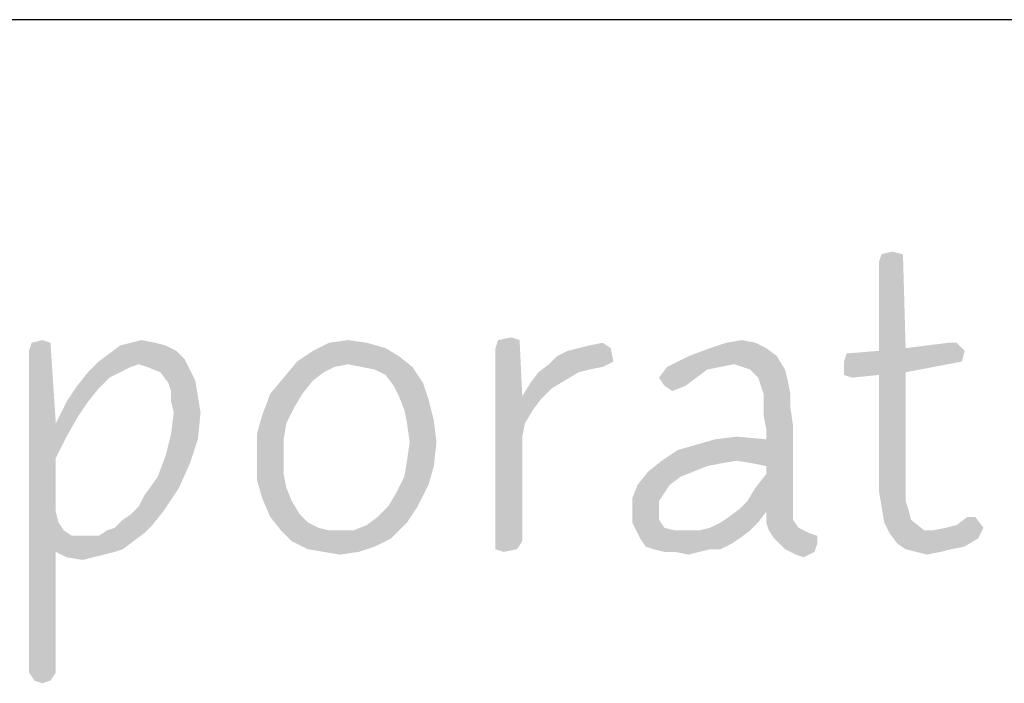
# Model space of a CAD drawing. Header units: inches. Extents: x -1.2 to 81.2, y -1.2 to 52.9.
# Tile 23 of 39: x 75.808 to 76.805, y 3.74 to 4.412. Entities that reach past the tile are written whole.
import ezdxf

# ---------------------------------------------------------------- set-up
doc = ezdxf.new("R2010")
doc.units = ezdxf.units.IN
doc.header["$LTSCALE"] = 4.4
doc.header["$MEASUREMENT"] = 0
doc.layers.get('0').update_dxf_attribs({"linetype": 'CONTINUOUS'})

msp = doc.modelspace()

# ---------------------------------------------------------------- linework, layer by layer
at = {"color": 2, "linetype": 'CONTINUOUS'}
msp.add_line((80, 4.41176), (66.47059, 4.41176), dxfattribs=at)
for points in [[(76.70249, 4.17424), (76.67806, 4.1661), (76.68077, 4.17424)], [(76.67806, 4.1661), (76.70249, 4.17424), (76.70521, 4.07922)], [(76.68077, 4.17424), (76.69163, 4.17696), (76.70249, 4.17424)], [(76.70521, 4.07922), (76.67806, 4.0765), (76.67806, 4.1661)], [(76.29254, 4.08736), (76.30611, 4.09008), (76.31426, 4.08736)], [(75.83914, 4.08465), (75.81742, 4.0765), (75.82014, 4.08465)], [(75.81742, 4.0765), (75.83914, 4.08465), (75.84457, 4.0032)], [(75.82014, 4.08465), (75.831, 4.08736), (75.83914, 4.08465)], [(75.95588, 4.08193), (75.96674, 4.0765), (75.89887, 4.07379)], [(75.95588, 4.08193), (75.89887, 4.07379), (75.90973, 4.08193)], [(75.94502, 4.08465), (75.90973, 4.08193), (75.92059, 4.08465)], [(75.90973, 4.08193), (75.94502, 4.08465), (75.95588, 4.08193)], [(75.92059, 4.08465), (75.93145, 4.08736), (75.94502, 4.08465)], [(76.1595, 4.08465), (76.17851, 4.07922), (76.10521, 4.0765)], [(76.1595, 4.08465), (76.10521, 4.0765), (76.1215, 4.08465)], [(76.10521, 4.0765), (76.17851, 4.07922), (76.19208, 4.07107)], [(76.1215, 4.08465), (76.1405, 4.08736), (76.1595, 4.08465)], [(76.31426, 4.08736), (76.28982, 4.07922), (76.29254, 4.08736)], [(76.28982, 4.07922), (76.31426, 4.08736), (76.31697, 4.03035)], [(76.31697, 4.03035), (76.28982, 3.8756), (76.28982, 4.07922)], [(76.35226, 4.07107), (76.36312, 4.0765), (76.40656, 4.07922)], [(76.35226, 4.07107), (76.40656, 4.07922), (76.40928, 4.06564)], [(76.40656, 4.07922), (76.36312, 4.0765), (76.37398, 4.07922)], [(76.37398, 4.07922), (76.38484, 4.08193), (76.39842, 4.08465)], [(76.37398, 4.07922), (76.39842, 4.08465), (76.40656, 4.07922)], [(76.56403, 4.07922), (76.4853, 4.07107), (76.50702, 4.07922)], [(76.4853, 4.07107), (76.56403, 4.07922), (76.57489, 4.07107)], [(76.55317, 4.08465), (76.50702, 4.07922), (76.52331, 4.08465)], [(76.50702, 4.07922), (76.55317, 4.08465), (76.56403, 4.07922)], [(76.52331, 4.08465), (76.53959, 4.08736), (76.55317, 4.08465)], [(76.76493, 4.0765), (76.67806, 4.0765), (76.70521, 4.07922)], [(76.75679, 4.08465), (76.70521, 4.07922), (76.74864, 4.08465)], [(76.70521, 4.07922), (76.75679, 4.08465), (76.76493, 4.0765)], [(75.84457, 4.0032), (75.81742, 3.75071), (75.81742, 4.0765)], [(75.97489, 4.06836), (75.88801, 4.06564), (75.89887, 4.07379)], [(75.92873, 4.06293), (75.88801, 4.06564), (75.97489, 4.06836)], [(75.89887, 4.07379), (75.96674, 4.0765), (75.97489, 4.06836)], [(75.93688, 4.06021), (75.92873, 4.06293), (75.97489, 4.06836)], [(75.93688, 4.06021), (75.97489, 4.06836), (75.98032, 4.0575)], [(76.19208, 4.07107), (76.08892, 4.06564), (76.10521, 4.0765)], [(76.1405, 4.06293), (76.08892, 4.06564), (76.19208, 4.07107)], [(76.15407, 4.06021), (76.1405, 4.06293), (76.19208, 4.07107)], [(76.15407, 4.06021), (76.19208, 4.07107), (76.20566, 4.06021)], [(76.40928, 4.06564), (76.34412, 4.06293), (76.35226, 4.07107)], [(76.57489, 4.07107), (76.53145, 4.06293), (76.46358, 4.06021)], [(76.57489, 4.07107), (76.46358, 4.06021), (76.4853, 4.07107)], [(76.54774, 4.0575), (76.53145, 4.06293), (76.57489, 4.07107)], [(76.54774, 4.0575), (76.57489, 4.07107), (76.58303, 4.0575)], [(76.64276, 4.06564), (76.64548, 4.07379), (76.76493, 4.0765)], [(76.64276, 4.06564), (76.76493, 4.0765), (76.76222, 4.06564)], [(76.76493, 4.0765), (76.64548, 4.07379), (76.67806, 4.0765)], [(75.92873, 4.06293), (75.87715, 4.05478), (75.88801, 4.06564)], [(75.92873, 4.06293), (75.92059, 4.06021), (75.87715, 4.05478)], [(75.87715, 4.05478), (75.92059, 4.06021), (75.90973, 4.05478)], [(75.98032, 4.0575), (75.95045, 4.05478), (75.93688, 4.06021)], [(76.12692, 4.06021), (76.07534, 4.04935), (76.08892, 4.06564)], [(76.12692, 4.06021), (76.11607, 4.05478), (76.07534, 4.04935)], [(76.08892, 4.06564), (76.1405, 4.06293), (76.12692, 4.06021)], [(76.20566, 4.06021), (76.16765, 4.0575), (76.15407, 4.06021)], [(76.17851, 4.05207), (76.16765, 4.0575), (76.20566, 4.06021)], [(76.17851, 4.05207), (76.20566, 4.06021), (76.21652, 4.04392)], [(76.39842, 4.06021), (76.33326, 4.05478), (76.34412, 4.06293)], [(76.39842, 4.06021), (76.38484, 4.0575), (76.33326, 4.05478)], [(76.34412, 4.06293), (76.40928, 4.06564), (76.39842, 4.06021)], [(76.51788, 4.06021), (76.5043, 4.0575), (76.45543, 4.04935)], [(76.51788, 4.06021), (76.45543, 4.04935), (76.46358, 4.06021)], [(76.46358, 4.06021), (76.53145, 4.06293), (76.51788, 4.06021)], [(76.76222, 4.06564), (76.70521, 4.05478), (76.64276, 4.05207)], [(76.76222, 4.06564), (76.64276, 4.05207), (76.64276, 4.06564)], [(75.90973, 4.05478), (75.89887, 4.04935), (75.86629, 4.04121)], [(75.90973, 4.05478), (75.86629, 4.04121), (75.87715, 4.05478)], [(75.86629, 4.04121), (75.89887, 4.04935), (75.88801, 4.03849)], [(75.95045, 4.05478), (75.98032, 4.0575), (75.98575, 4.04664)], [(75.98575, 4.04664), (75.9586, 4.04392), (75.95045, 4.05478)], [(76.10521, 4.04664), (76.06177, 4.03306), (76.07534, 4.04935)], [(76.07534, 4.04935), (76.11607, 4.05478), (76.10521, 4.04664)], [(76.21652, 4.04392), (76.18665, 4.04121), (76.17851, 4.05207)], [(76.37398, 4.05478), (76.36041, 4.04664), (76.32511, 4.04392)], [(76.37398, 4.05478), (76.32511, 4.04392), (76.33326, 4.05478)], [(76.33326, 4.05478), (76.38484, 4.0575), (76.37398, 4.05478)], [(76.45543, 4.04935), (76.5043, 4.0575), (76.49344, 4.04935)], [(76.49344, 4.04935), (76.46086, 4.04121), (76.45543, 4.04935)], [(76.46086, 4.04121), (76.49344, 4.04935), (76.48258, 4.04121)], [(76.58303, 4.0575), (76.55588, 4.04935), (76.54774, 4.0575)], [(76.55588, 4.04935), (76.58303, 4.0575), (76.58575, 4.04664)], [(76.58575, 4.04664), (76.5586, 4.04121), (76.55588, 4.04935)], [(76.67806, 4.05207), (76.64276, 4.05207), (76.70521, 4.05478)], [(76.67806, 4.05207), (76.65091, 4.04935), (76.64276, 4.05207)], [(76.67806, 4.05207), (76.70521, 4.05478), (76.70521, 3.95976)], [(76.70521, 3.95976), (76.67806, 3.95705), (76.67806, 4.05207)], [(75.88801, 4.03849), (75.85543, 4.02492), (75.86629, 4.04121)], [(75.85543, 4.02492), (75.88801, 4.03849), (75.87715, 4.02492)], [(75.96131, 4.03578), (75.9586, 4.04392), (75.98575, 4.04664)], [(75.96131, 4.03578), (75.98575, 4.04664), (75.98846, 4.03035)], [(76.06177, 4.03306), (76.10521, 4.04664), (76.09435, 4.03306)], [(76.19208, 4.03035), (76.18665, 4.04121), (76.21652, 4.04392)], [(76.19208, 4.03035), (76.21652, 4.04392), (76.22195, 4.02764)], [(76.34683, 4.03849), (76.31697, 4.03035), (76.32511, 4.04392)], [(76.31697, 4.03035), (76.34683, 4.03849), (76.33597, 4.02764)], [(76.32511, 4.04392), (76.36041, 4.04664), (76.34683, 4.03849)], [(76.48258, 4.04121), (76.46901, 4.03578), (76.46086, 4.04121)], [(76.56131, 4.03306), (76.5586, 4.04121), (76.58575, 4.04664)], [(76.56131, 4.03306), (76.58575, 4.04664), (76.58846, 4.03306)], [(75.98846, 4.03035), (75.96131, 4.02492), (75.96131, 4.03578)], [(75.96403, 4.01406), (75.96131, 4.02492), (75.98846, 4.03035)], [(75.96403, 4.01406), (75.98846, 4.03035), (75.99118, 4.01406)], [(76.09435, 4.03306), (76.0862, 4.01949), (76.05362, 4.01135)], [(76.09435, 4.03306), (76.05362, 4.01135), (76.06177, 4.03306)], [(76.22195, 4.02764), (76.19751, 4.01678), (76.19208, 4.03035)], [(76.31697, 4.03035), (76.31969, 4.0032), (76.28982, 3.8756)], [(76.31697, 4.03035), (76.33597, 4.02764), (76.32783, 4.01678)], [(76.31697, 4.03035), (76.32783, 4.01678), (76.31969, 4.0032)], [(76.58846, 4.03306), (76.56131, 4.02221), (76.56131, 4.03306)], [(76.56131, 4.02221), (76.58846, 4.03306), (76.58846, 4.01949)], [(75.87715, 4.02492), (75.86629, 4.00863), (75.84457, 4.0032)], [(75.87715, 4.02492), (75.84457, 4.0032), (75.85543, 4.02492)], [(76.05362, 4.01135), (76.0862, 4.01949), (76.07806, 4.0032)], [(76.19751, 4.01678), (76.22195, 4.02764), (76.22738, 4.00592)], [(76.58846, 4.01949), (76.56131, 4.01135), (76.56131, 4.02221)], [(76.56131, 4.01135), (76.58846, 4.01949), (76.59118, 4.00049)], [(75.84457, 4.0032), (75.86629, 4.00863), (75.85543, 3.98963)], [(75.99118, 4.01406), (75.96131, 3.99234), (75.96403, 4.01406)], [(75.96131, 3.99234), (75.99118, 4.01406), (75.98846, 3.98691)], [(76.07806, 4.0032), (76.04819, 3.99234), (76.05362, 4.01135)], [(76.22738, 4.00592), (76.20023, 4.0032), (76.19751, 4.01678)], [(76.59118, 4.00049), (76.56403, 3.99777), (76.56131, 4.01135)], [(75.84457, 4.0032), (75.84457, 3.96791), (75.81742, 3.75071)], [(75.84457, 4.0032), (75.85543, 3.98963), (75.84457, 3.96791)], [(76.04819, 3.99234), (76.07806, 4.0032), (76.07534, 3.98691)], [(76.20294, 3.9842), (76.20023, 4.0032), (76.22738, 4.00592)], [(76.20294, 3.9842), (76.22738, 4.00592), (76.23009, 3.9842)], [(76.31969, 4.0032), (76.31697, 3.98963), (76.28982, 3.8756)], [(76.53416, 3.96519), (76.56403, 3.98691), (76.59118, 4.00049)], [(76.55045, 3.96248), (76.53416, 3.96519), (76.59118, 4.00049)], [(76.56403, 3.95976), (76.55045, 3.96248), (76.59118, 4.00049)], [(76.56403, 3.98691), (76.56403, 3.99777), (76.59118, 4.00049)], [(76.56403, 3.95162), (76.56403, 3.95976), (76.59118, 4.00049)], [(76.56403, 3.95162), (76.59118, 4.00049), (76.59118, 3.91632)], [(75.98846, 3.98691), (75.95588, 3.97062), (75.96131, 3.99234)], [(76.07534, 3.98691), (76.04819, 3.97062), (76.04819, 3.99234)], [(76.31697, 3.98963), (76.31697, 3.88374), (76.28982, 3.8756)], [(76.51245, 3.98691), (76.53416, 3.98963), (76.56403, 3.98691)], [(75.95588, 3.97062), (75.98846, 3.98691), (75.98032, 3.96248)], [(76.04819, 3.97062), (76.07534, 3.98691), (76.07534, 3.97062)], [(76.23009, 3.9842), (76.20023, 3.96519), (76.20294, 3.9842)], [(76.20023, 3.96519), (76.23009, 3.9842), (76.22738, 3.95976)], [(76.45815, 3.96519), (76.47444, 3.97605), (76.56403, 3.98691)], [(76.53416, 3.96519), (76.45815, 3.96519), (76.56403, 3.98691)], [(76.47444, 3.97605), (76.49344, 3.98148), (76.56403, 3.98691)], [(76.56403, 3.98691), (76.49344, 3.98148), (76.51245, 3.98691)], [(75.98032, 3.96248), (75.94774, 3.9489), (75.95588, 3.97062)], [(76.07534, 3.97062), (76.07534, 3.95162), (76.04819, 3.94619)], [(76.07534, 3.97062), (76.04819, 3.94619), (76.04819, 3.97062)], [(75.84457, 3.96791), (75.84457, 3.91361), (75.81742, 3.75071)], [(75.94774, 3.9489), (75.98032, 3.96248), (75.96946, 3.93804)], [(76.22738, 3.95976), (76.19751, 3.9489), (76.20023, 3.96519)], [(76.19751, 3.9489), (76.22738, 3.95976), (76.22195, 3.94076)], [(76.53416, 3.96519), (76.51788, 3.96248), (76.44457, 3.95433)], [(76.53416, 3.96519), (76.44457, 3.95433), (76.45815, 3.96519)], [(76.51788, 3.96248), (76.5043, 3.95976), (76.44457, 3.95433)], [(76.44457, 3.95433), (76.5043, 3.95976), (76.49073, 3.95433)], [(76.67806, 3.95705), (76.70521, 3.95976), (76.70521, 3.94619)], [(75.96946, 3.93804), (75.93416, 3.9299), (75.94774, 3.9489)], [(76.04819, 3.94619), (76.07534, 3.95162), (76.07806, 3.93804)], [(76.22195, 3.94076), (76.18937, 3.93261), (76.19751, 3.9489)], [(76.49073, 3.95433), (76.47715, 3.9489), (76.43371, 3.94076)], [(76.49073, 3.95433), (76.43371, 3.94076), (76.44457, 3.95433)], [(76.43371, 3.94076), (76.47715, 3.9489), (76.46629, 3.94076)], [(76.54502, 3.92447), (76.55317, 3.93804), (76.56403, 3.95162)], [(76.59118, 3.91632), (76.54502, 3.92447), (76.56403, 3.95162)], [(76.70521, 3.94619), (76.67806, 3.93533), (76.67806, 3.95705)], [(76.07806, 3.93804), (76.05362, 3.92718), (76.04819, 3.94619)], [(76.18122, 3.91904), (76.18937, 3.93261), (76.22195, 3.94076)], [(76.18122, 3.91904), (76.22195, 3.94076), (76.21109, 3.91904)], [(76.46629, 3.94076), (76.46086, 3.93261), (76.42828, 3.92718)], [(76.46629, 3.94076), (76.42828, 3.92718), (76.43371, 3.94076)], [(76.67806, 3.93533), (76.70521, 3.94619), (76.70521, 3.93261)], [(75.92873, 3.91904), (75.93416, 3.9299), (75.96946, 3.93804)], [(75.92873, 3.91904), (75.96946, 3.93804), (75.95317, 3.91361)], [(76.05362, 3.92718), (76.07806, 3.93804), (76.08349, 3.92447)], [(76.42828, 3.92718), (76.46086, 3.93261), (76.45543, 3.92447)], [(76.70521, 3.93261), (76.68077, 3.91904), (76.67806, 3.93533)], [(76.70521, 3.93261), (76.70521, 3.92447), (76.68077, 3.91904)], [(75.95317, 3.91361), (75.92059, 3.91089), (75.92873, 3.91904)], [(76.08349, 3.92447), (76.06177, 3.90818), (76.05362, 3.92718)], [(76.08349, 3.92447), (76.09163, 3.91089), (76.06177, 3.90818)], [(76.21109, 3.91904), (76.17036, 3.90818), (76.18122, 3.91904)], [(76.17036, 3.90818), (76.21109, 3.91904), (76.20023, 3.90275)], [(76.45543, 3.92447), (76.42828, 3.91089), (76.42828, 3.92718)], [(76.45543, 3.92447), (76.45543, 3.91361), (76.42828, 3.91089)], [(76.59118, 3.91632), (76.53688, 3.91632), (76.54502, 3.92447)], [(76.68077, 3.91904), (76.70521, 3.92447), (76.70792, 3.91632)], [(76.70792, 3.91632), (76.68349, 3.90275), (76.68077, 3.91904)], [(75.84457, 3.91361), (75.84729, 3.90275), (75.81742, 3.75071)], [(75.91245, 3.90546), (75.92059, 3.91089), (75.95317, 3.91361)], [(75.91245, 3.90546), (75.95317, 3.91361), (75.94231, 3.90003)], [(76.06177, 3.90818), (76.09163, 3.91089), (76.09978, 3.90275)], [(76.42828, 3.91089), (76.45543, 3.91361), (76.45543, 3.90546)], [(76.45543, 3.90546), (76.42828, 3.90275), (76.42828, 3.91089)], [(76.51788, 3.90275), (76.52602, 3.90818), (76.56403, 3.91361)], [(76.51788, 3.90275), (76.56403, 3.91361), (76.55588, 3.90275)], [(76.56403, 3.91361), (76.52602, 3.90818), (76.53688, 3.91632)], [(76.53688, 3.91632), (76.59118, 3.91632), (76.56403, 3.91361)], [(76.56403, 3.91361), (76.59118, 3.91632), (76.59118, 3.90546)], [(76.59118, 3.90546), (76.56403, 3.90275), (76.56403, 3.91361)], [(76.70792, 3.91632), (76.71064, 3.90546), (76.68349, 3.90275)], [(75.84729, 3.90275), (75.84457, 3.87288), (75.81742, 3.75071)], [(75.84729, 3.90275), (75.85272, 3.8946), (75.84457, 3.87288)], [(75.89616, 3.8946), (75.9043, 3.89732), (75.94231, 3.90003)], [(75.89616, 3.8946), (75.94231, 3.90003), (75.93416, 3.89189)], [(75.94231, 3.90003), (75.9043, 3.89732), (75.91245, 3.90546)], [(76.09978, 3.90275), (76.07263, 3.8946), (76.06177, 3.90818)], [(76.09978, 3.90275), (76.11064, 3.89732), (76.07263, 3.8946)], [(76.14593, 3.8946), (76.1595, 3.90003), (76.20023, 3.90275)], [(76.14593, 3.8946), (76.20023, 3.90275), (76.18394, 3.88646)], [(76.20023, 3.90275), (76.1595, 3.90003), (76.17036, 3.90818)], [(76.42828, 3.90275), (76.45543, 3.90546), (76.46086, 3.89732)], [(76.46086, 3.89732), (76.43643, 3.88646), (76.42828, 3.90275)], [(76.49616, 3.8946), (76.50702, 3.89732), (76.55588, 3.90275)], [(76.49616, 3.8946), (76.55588, 3.90275), (76.54774, 3.8946)], [(76.55588, 3.90275), (76.50702, 3.89732), (76.51788, 3.90275)], [(76.56403, 3.90275), (76.59118, 3.90546), (76.59661, 3.89732)], [(76.59661, 3.89732), (76.56674, 3.8946), (76.56403, 3.90275)], [(76.68349, 3.90275), (76.71064, 3.90546), (76.72421, 3.8946)], [(76.72421, 3.8946), (76.68892, 3.89189), (76.68349, 3.90275)], [(76.78394, 3.89732), (76.74593, 3.89732), (76.75679, 3.90003)], [(76.77579, 3.90818), (76.75679, 3.90003), (76.76765, 3.90818)], [(76.75679, 3.90003), (76.77579, 3.90818), (76.78394, 3.89732)], [(75.85272, 3.8946), (75.86086, 3.88917), (75.84457, 3.87288)], [(75.88801, 3.88917), (75.92331, 3.88374), (75.84457, 3.87288)], [(75.87987, 3.88917), (75.88801, 3.88917), (75.84457, 3.87288)], [(75.87172, 3.88917), (75.87987, 3.88917), (75.84457, 3.87288)], [(75.86086, 3.88917), (75.87172, 3.88917), (75.84457, 3.87288)], [(75.93416, 3.89189), (75.88801, 3.88917), (75.89616, 3.8946)], [(75.88801, 3.88917), (75.93416, 3.89189), (75.92331, 3.88374)], [(76.07263, 3.8946), (76.11064, 3.89732), (76.1215, 3.8946)], [(76.1215, 3.8946), (76.08349, 3.88374), (76.07263, 3.8946)], [(76.14593, 3.8946), (76.18394, 3.88646), (76.08349, 3.88374)], [(76.13507, 3.8946), (76.14593, 3.8946), (76.08349, 3.88374)], [(76.1215, 3.8946), (76.13507, 3.8946), (76.08349, 3.88374)], [(76.46086, 3.89732), (76.47172, 3.8946), (76.43643, 3.88646)], [(76.49616, 3.8946), (76.54774, 3.8946), (76.43643, 3.88646)], [(76.4853, 3.8946), (76.49616, 3.8946), (76.43643, 3.88646)], [(76.47172, 3.8946), (76.4853, 3.8946), (76.43643, 3.88646)], [(76.43643, 3.88646), (76.54774, 3.8946), (76.53688, 3.88646)], [(76.56674, 3.8946), (76.59661, 3.89732), (76.60747, 3.89189)], [(76.60747, 3.89189), (76.57217, 3.88646), (76.56674, 3.8946)], [(76.60747, 3.89189), (76.61561, 3.88917), (76.57217, 3.88646)], [(76.57217, 3.88646), (76.61561, 3.88917), (76.61561, 3.88103)], [(76.68892, 3.89189), (76.73235, 3.8946), (76.78394, 3.89732)], [(76.68892, 3.89189), (76.78394, 3.89732), (76.77851, 3.88646)], [(76.72421, 3.8946), (76.73235, 3.8946), (76.68892, 3.89189)], [(76.77851, 3.88646), (76.69706, 3.88103), (76.68892, 3.89189)], [(76.78394, 3.89732), (76.73235, 3.8946), (76.74593, 3.89732)], [(75.92331, 3.88374), (75.91245, 3.8756), (75.84457, 3.87288)], [(76.08349, 3.88374), (76.18394, 3.88646), (76.16765, 3.87831)], [(76.16765, 3.87831), (76.09978, 3.8756), (76.08349, 3.88374)], [(76.28982, 3.8756), (76.31697, 3.88374), (76.31154, 3.8756)], [(76.53688, 3.88646), (76.44186, 3.87831), (76.43643, 3.88646)], [(76.53688, 3.88646), (76.52873, 3.88103), (76.44186, 3.87831)], [(76.45, 3.8756), (76.44186, 3.87831), (76.52873, 3.88103)], [(76.50702, 3.8756), (76.45, 3.8756), (76.52873, 3.88103)], [(76.50702, 3.8756), (76.52873, 3.88103), (76.51788, 3.8756)], [(76.61561, 3.88103), (76.58303, 3.8756), (76.57217, 3.88646)], [(76.58303, 3.8756), (76.61561, 3.88103), (76.6129, 3.87288)], [(76.69706, 3.88103), (76.77851, 3.88646), (76.76493, 3.87831)], [(76.76493, 3.87831), (76.70521, 3.8756), (76.69706, 3.88103)], [(75.81742, 3.75071), (75.84457, 3.87288), (75.84457, 3.75071)], [(75.84457, 3.87288), (75.91245, 3.8756), (75.9043, 3.87288)], [(75.9043, 3.87288), (75.85543, 3.86745), (75.84457, 3.87288)], [(75.9043, 3.87288), (75.89344, 3.87017), (75.85543, 3.86745)], [(75.85543, 3.86745), (75.89344, 3.87017), (75.88258, 3.86745)], [(76.11607, 3.87288), (76.09978, 3.8756), (76.16765, 3.87831)], [(76.11607, 3.87288), (76.16765, 3.87831), (76.15136, 3.87288)], [(76.15136, 3.87288), (76.13235, 3.87017), (76.11607, 3.87288)], [(76.31154, 3.8756), (76.29797, 3.87288), (76.28982, 3.8756)], [(76.50702, 3.8756), (76.46086, 3.87288), (76.45, 3.8756)], [(76.47172, 3.87288), (76.46086, 3.87288), (76.50702, 3.8756)], [(76.47172, 3.87288), (76.50702, 3.8756), (76.49616, 3.87288)], [(76.49616, 3.87288), (76.4853, 3.87017), (76.47172, 3.87288)], [(76.6129, 3.87288), (76.59389, 3.87017), (76.58303, 3.8756)], [(76.59389, 3.87017), (76.6129, 3.87288), (76.60204, 3.86745)], [(76.70521, 3.8756), (76.76493, 3.87831), (76.75136, 3.8756)], [(76.75136, 3.8756), (76.71607, 3.87288), (76.70521, 3.8756)], [(76.71607, 3.87288), (76.75136, 3.8756), (76.7405, 3.87288)], [(76.7405, 3.87288), (76.72692, 3.87017), (76.71607, 3.87288)], [(75.88258, 3.86745), (75.87172, 3.86474), (75.85543, 3.86745)], [(75.84457, 3.75071), (75.82285, 3.74257), (75.81742, 3.75071)], [(75.82285, 3.74257), (75.84457, 3.75071), (75.83914, 3.74257)], [(75.83914, 3.74257), (75.831, 3.73985), (75.82285, 3.74257)]]:
    msp.add_solid(points, dxfattribs=at)

doc.saveas('drawing.dxf')
